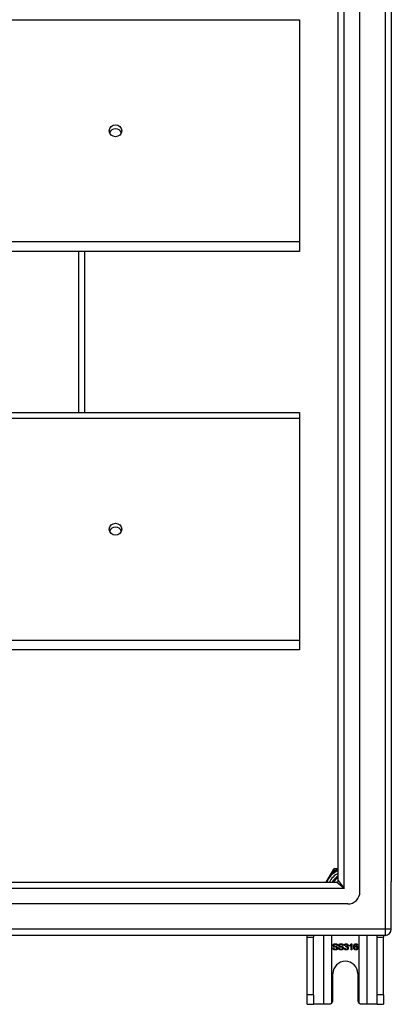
# Model space of a CAD drawing. Header units: inches. Extents: x 96 to 240, y 71 to 103.
# Tile 28 of 30: x 234 to 240, y 71 to 87. Entities that reach past the tile are written whole.
import ezdxf

# ---------------------------------------------------------------- set-up
doc = ezdxf.new("R2010")
doc.units = ezdxf.units.IN
doc.header["$MEASUREMENT"] = 0
doc.layers.add('Visible Edges(ANSI)', color=7, linetype='Continuous', lineweight=25)
doc.layers.add('Visible Tangent Edges(ANSI)', color=7, linetype='Continuous', lineweight=25)

msp = doc.modelspace()

# ---------------------------------------------------------------- linework, layer by layer
at = {"layer": 'Visible Edges(ANSI)'}
for p, q in [((239.596, 72.911), (239.596, 101.493)), ((239.242, 73.099), (239.242, 101.305)), ((240.108, 101.328), (240.108, 73.076)), ((238.608, 87.141), (238.608, 83.515)), ((238.608, 83.515), (238.608, 83.358)), ((238.608, 83.358), (168.974, 83.358)), ((235.108, 80.734), (235.108, 83.358)), ((168.974, 80.734), (238.608, 80.734)), ((238.608, 80.734), (238.608, 80.641)), ((238.608, 80.641), (238.608, 77.015)), ((238.608, 77.015), (238.608, 76.858)), ((238.608, 76.858), (168.974, 76.858)), ((239.16, 73.275), (239.141, 73.243)), ((239.214, 73.285), (239.177, 73.285)), ((239.242, 73.285), (239.214, 73.285)), ((239.141, 73.243), (239.041, 73.068)), ((169.005, 73.068), (239.211, 73.068)), ((240.108, 72.301), (240.108, 73.076)), ((239.399, 72.714), (168.816, 72.714)), ((240.009, 72.202), (168.974, 72.202)), ((238.733, 72.171), (238.733, 72.202)), ((238.733, 71.233), (238.733, 72.171)), ((238.838, 72.202), (238.838, 72.171)), ((238.838, 71.233), (238.838, 72.171)), ((239.878, 72.171), (239.878, 72.202)), ((239.878, 71.233), (239.878, 72.171)), ((239.983, 72.202), (239.983, 72.171)), ((239.983, 71.233), (239.983, 72.171)), ((239.154, 71.997), (239.167, 71.998)), ((239.231, 72.036), (239.218, 72.035)), ((239.247, 71.997), (239.26, 71.998)), ((239.324, 72.036), (239.311, 72.035)), ((239.34, 71.991), (239.353, 71.993)), ((239.354, 72.037), (239.341, 72.039)), ((239.364, 72.012), (239.366, 72.023)), ((239.427, 72.028), (239.427, 72.04)), ((239.452, 71.964), (239.452, 72.043)), ((239.456, 72.065), (239.464, 72.065)), ((239.464, 72.065), (239.464, 71.964)), ((239.559, 72.04), (239.547, 72.039)), ((239.464, 71.964), (239.452, 71.964)), ((239.155, 71.139), (239.155, 71.577)), ((239.561, 71.577), (239.561, 71.139)), ((238.733, 71.077), (238.733, 71.233)), ((238.838, 71.233), (238.838, 71.077)), ((239.878, 71.077), (239.878, 71.233)), ((239.983, 71.233), (239.983, 71.077)), ((238.733, 71.077), (238.838, 71.077)), ((239.002, 71.077), (238.838, 71.077)), ((239.093, 71.077), (239.002, 71.077)), ((239.713, 71.077), (239.623, 71.077)), ((239.878, 71.077), (239.713, 71.077)), ((239.878, 71.077), (239.983, 71.077))]:
    msp.add_line(p, q, dxfattribs=at)
at = {"layer": 'Visible Edges(ANSI)', "flags": 128}
for points in [[(239.197, 71.963), (239.194, 71.963), (239.19, 71.963), (239.187, 71.963), (239.184, 71.964), (239.182, 71.964), (239.179, 71.965), (239.176, 71.966), (239.174, 71.967), (239.172, 71.968), (239.17, 71.969), (239.168, 71.97), (239.166, 71.972), (239.164, 71.973), (239.163, 71.975), (239.161, 71.977), (239.16, 71.979), (239.158, 71.981), (239.157, 71.983), (239.156, 71.985), (239.156, 71.987), (239.155, 71.989), (239.155, 71.992), (239.154, 71.994), (239.154, 71.997)], [(239.158, 72.039), (239.158, 72.04), (239.158, 72.042), (239.159, 72.044), (239.159, 72.046), (239.16, 72.048), (239.16, 72.049), (239.161, 72.051), (239.162, 72.053), (239.163, 72.054), (239.165, 72.056), (239.166, 72.057), (239.168, 72.059), (239.169, 72.06), (239.171, 72.061), (239.173, 72.062), (239.175, 72.063), (239.177, 72.064), (239.179, 72.064), (239.181, 72.065), (239.184, 72.065), (239.186, 72.066), (239.188, 72.066), (239.191, 72.066), (239.193, 72.066)], [(239.172, 72.017), (239.171, 72.018), (239.17, 72.018), (239.169, 72.019), (239.168, 72.02), (239.167, 72.02), (239.166, 72.021), (239.165, 72.022), (239.164, 72.023), (239.163, 72.024), (239.163, 72.024), (239.162, 72.025), (239.161, 72.026), (239.161, 72.027), (239.16, 72.028), (239.16, 72.029), (239.159, 72.03), (239.159, 72.031), (239.159, 72.032), (239.159, 72.033), (239.158, 72.034), (239.158, 72.035), (239.158, 72.036), (239.158, 72.037), (239.158, 72.039)], [(239.167, 71.998), (239.167, 71.996), (239.167, 71.994), (239.168, 71.992), (239.168, 71.991), (239.169, 71.989), (239.169, 71.988), (239.17, 71.987), (239.171, 71.985), (239.172, 71.984), (239.173, 71.983), (239.174, 71.982), (239.175, 71.981), (239.176, 71.98), (239.178, 71.979), (239.179, 71.978), (239.181, 71.978), (239.183, 71.977), (239.184, 71.976), (239.186, 71.976), (239.188, 71.975), (239.19, 71.975), (239.192, 71.975), (239.194, 71.975), (239.196, 71.975)], [(239.194, 72.055), (239.192, 72.054), (239.19, 72.054), (239.188, 72.054), (239.186, 72.054), (239.185, 72.054), (239.183, 72.053), (239.182, 72.053), (239.181, 72.053), (239.179, 72.052), (239.178, 72.051), (239.177, 72.051), (239.176, 72.05), (239.175, 72.049), (239.174, 72.049), (239.174, 72.048), (239.173, 72.047), (239.173, 72.046), (239.172, 72.045), (239.172, 72.044), (239.171, 72.043), (239.171, 72.042), (239.171, 72.042), (239.171, 72.041), (239.171, 72.04)], [(239.171, 72.04), (239.171, 72.039), (239.171, 72.039), (239.171, 72.038), (239.171, 72.038), (239.171, 72.037), (239.171, 72.037), (239.171, 72.037), (239.171, 72.036), (239.171, 72.036), (239.171, 72.035), (239.171, 72.035), (239.172, 72.035), (239.172, 72.034), (239.172, 72.034), (239.172, 72.033), (239.172, 72.033), (239.173, 72.033), (239.173, 72.032), (239.173, 72.032), (239.173, 72.032), (239.174, 72.032), (239.174, 72.031), (239.174, 72.031), (239.175, 72.031)], [(239.209, 72.006), (239.209, 72.006), (239.208, 72.006), (239.207, 72.007), (239.206, 72.007), (239.204, 72.007), (239.203, 72.008), (239.201, 72.008), (239.2, 72.009), (239.198, 72.009), (239.196, 72.01), (239.194, 72.01), (239.191, 72.011), (239.189, 72.011), (239.187, 72.012), (239.185, 72.012), (239.183, 72.013), (239.181, 72.013), (239.18, 72.014), (239.178, 72.014), (239.177, 72.015), (239.175, 72.015), (239.174, 72.016), (239.173, 72.016), (239.172, 72.017)], [(239.175, 72.031), (239.175, 72.03), (239.176, 72.029), (239.177, 72.029), (239.178, 72.028), (239.18, 72.028), (239.182, 72.027), (239.183, 72.027), (239.185, 72.026), (239.187, 72.025), (239.19, 72.025), (239.192, 72.024), (239.195, 72.024), (239.197, 72.023), (239.2, 72.022), (239.202, 72.022), (239.204, 72.021), (239.206, 72.021), (239.208, 72.02), (239.21, 72.02), (239.212, 72.019), (239.213, 72.019), (239.215, 72.018), (239.216, 72.018), (239.217, 72.017)], [(239.193, 72.066), (239.196, 72.066), (239.199, 72.066), (239.201, 72.066), (239.204, 72.065), (239.206, 72.065), (239.208, 72.064), (239.211, 72.063), (239.213, 72.063), (239.215, 72.062), (239.217, 72.061), (239.219, 72.059), (239.22, 72.058), (239.222, 72.057), (239.223, 72.055), (239.225, 72.054), (239.226, 72.052), (239.227, 72.05), (239.228, 72.048), (239.229, 72.047), (239.229, 72.045), (239.23, 72.043), (239.23, 72.041), (239.231, 72.038), (239.231, 72.036)], [(239.218, 72.035), (239.218, 72.037), (239.218, 72.038), (239.217, 72.04), (239.217, 72.041), (239.217, 72.042), (239.216, 72.044), (239.215, 72.045), (239.215, 72.046), (239.214, 72.047), (239.213, 72.048), (239.212, 72.049), (239.211, 72.05), (239.21, 72.05), (239.209, 72.051), (239.208, 72.052), (239.207, 72.052), (239.205, 72.053), (239.204, 72.053), (239.202, 72.054), (239.201, 72.054), (239.199, 72.054), (239.197, 72.054), (239.196, 72.054), (239.194, 72.055)], [(239.196, 71.975), (239.198, 71.975), (239.2, 71.975), (239.202, 71.975), (239.203, 71.975), (239.205, 71.975), (239.207, 71.976), (239.208, 71.976), (239.21, 71.977), (239.211, 71.977), (239.212, 71.978), (239.214, 71.979), (239.215, 71.979), (239.216, 71.98), (239.217, 71.981), (239.218, 71.982), (239.218, 71.983), (239.219, 71.984), (239.22, 71.985), (239.22, 71.986), (239.22, 71.987), (239.221, 71.988), (239.221, 71.989), (239.221, 71.99), (239.221, 71.992)], [(239.234, 71.993), (239.234, 71.991), (239.234, 71.989), (239.233, 71.987), (239.233, 71.985), (239.232, 71.983), (239.231, 71.981), (239.23, 71.979), (239.229, 71.978), (239.228, 71.976), (239.227, 71.974), (239.225, 71.973), (239.224, 71.971), (239.222, 71.97), (239.22, 71.969), (239.218, 71.968), (239.216, 71.967), (239.214, 71.966), (239.212, 71.965), (239.209, 71.964), (239.207, 71.964), (239.205, 71.963), (239.202, 71.963), (239.2, 71.963), (239.197, 71.963)], [(239.221, 71.992), (239.221, 71.992), (239.221, 71.993), (239.221, 71.994), (239.221, 71.995), (239.221, 71.995), (239.22, 71.996), (239.22, 71.997), (239.22, 71.997), (239.22, 71.998), (239.219, 71.999), (239.219, 71.999), (239.218, 72), (239.218, 72), (239.217, 72.001), (239.217, 72.001), (239.216, 72.002), (239.216, 72.003), (239.215, 72.003), (239.214, 72.004), (239.213, 72.004), (239.212, 72.004), (239.211, 72.005), (239.21, 72.005), (239.209, 72.006)], [(239.217, 72.017), (239.218, 72.016), (239.22, 72.016), (239.221, 72.015), (239.222, 72.014), (239.223, 72.013), (239.224, 72.013), (239.225, 72.012), (239.226, 72.011), (239.227, 72.01), (239.228, 72.009), (239.229, 72.008), (239.23, 72.007), (239.23, 72.006), (239.231, 72.005), (239.231, 72.004), (239.232, 72.003), (239.232, 72.001), (239.233, 72), (239.233, 71.999), (239.233, 71.998), (239.234, 71.997), (239.234, 71.995), (239.234, 71.994), (239.234, 71.993)], [(239.29, 71.963), (239.287, 71.963), (239.284, 71.963), (239.28, 71.963), (239.278, 71.964), (239.275, 71.964), (239.272, 71.965), (239.27, 71.966), (239.267, 71.967), (239.265, 71.968), (239.263, 71.969), (239.261, 71.97), (239.259, 71.972), (239.257, 71.973), (239.256, 71.975), (239.254, 71.977), (239.253, 71.979), (239.252, 71.981), (239.251, 71.983), (239.25, 71.985), (239.249, 71.987), (239.248, 71.989), (239.248, 71.992), (239.248, 71.994), (239.247, 71.997)], [(239.251, 72.039), (239.251, 72.04), (239.251, 72.042), (239.252, 72.044), (239.252, 72.046), (239.253, 72.048), (239.254, 72.049), (239.254, 72.051), (239.255, 72.053), (239.257, 72.054), (239.258, 72.056), (239.259, 72.057), (239.261, 72.059), (239.262, 72.06), (239.264, 72.061), (239.266, 72.062), (239.268, 72.063), (239.27, 72.064), (239.272, 72.064), (239.274, 72.065), (239.277, 72.065), (239.279, 72.066), (239.281, 72.066), (239.284, 72.066), (239.286, 72.066)], [(239.265, 72.017), (239.264, 72.018), (239.263, 72.018), (239.262, 72.019), (239.261, 72.02), (239.26, 72.02), (239.259, 72.021), (239.258, 72.022), (239.257, 72.023), (239.257, 72.024), (239.256, 72.024), (239.255, 72.025), (239.255, 72.026), (239.254, 72.027), (239.254, 72.028), (239.253, 72.029), (239.253, 72.03), (239.252, 72.031), (239.252, 72.032), (239.252, 72.033), (239.252, 72.034), (239.251, 72.035), (239.251, 72.036), (239.251, 72.037), (239.251, 72.039)], [(239.26, 71.998), (239.26, 71.996), (239.261, 71.994), (239.261, 71.992), (239.261, 71.991), (239.262, 71.989), (239.263, 71.988), (239.263, 71.987), (239.264, 71.985), (239.265, 71.984), (239.266, 71.983), (239.267, 71.982), (239.268, 71.981), (239.27, 71.98), (239.271, 71.979), (239.272, 71.978), (239.274, 71.978), (239.276, 71.977), (239.278, 71.976), (239.279, 71.976), (239.281, 71.975), (239.283, 71.975), (239.285, 71.975), (239.287, 71.975), (239.289, 71.975)], [(239.287, 72.055), (239.285, 72.054), (239.283, 72.054), (239.281, 72.054), (239.28, 72.054), (239.278, 72.054), (239.277, 72.053), (239.275, 72.053), (239.274, 72.053), (239.273, 72.052), (239.271, 72.051), (239.27, 72.051), (239.269, 72.05), (239.269, 72.049), (239.268, 72.049), (239.267, 72.048), (239.266, 72.047), (239.266, 72.046), (239.265, 72.045), (239.265, 72.044), (239.264, 72.043), (239.264, 72.042), (239.264, 72.042), (239.264, 72.041), (239.264, 72.04)], [(239.264, 72.04), (239.264, 72.039), (239.264, 72.039), (239.264, 72.038), (239.264, 72.038), (239.264, 72.037), (239.264, 72.037), (239.264, 72.037), (239.264, 72.036), (239.264, 72.036), (239.265, 72.035), (239.265, 72.035), (239.265, 72.035), (239.265, 72.034), (239.265, 72.034), (239.265, 72.033), (239.266, 72.033), (239.266, 72.033), (239.266, 72.032), (239.266, 72.032), (239.267, 72.032), (239.267, 72.032), (239.267, 72.031), (239.267, 72.031), (239.268, 72.031)], [(239.303, 72.006), (239.302, 72.006), (239.301, 72.006), (239.3, 72.007), (239.299, 72.007), (239.298, 72.007), (239.296, 72.008), (239.295, 72.008), (239.293, 72.009), (239.291, 72.009), (239.289, 72.01), (239.287, 72.01), (239.285, 72.011), (239.282, 72.011), (239.28, 72.012), (239.278, 72.012), (239.276, 72.013), (239.275, 72.013), (239.273, 72.014), (239.271, 72.014), (239.27, 72.015), (239.269, 72.015), (239.267, 72.016), (239.266, 72.016), (239.265, 72.017)], [(239.268, 72.031), (239.268, 72.03), (239.269, 72.029), (239.27, 72.029), (239.272, 72.028), (239.273, 72.028), (239.275, 72.027), (239.276, 72.027), (239.278, 72.026), (239.281, 72.025), (239.283, 72.025), (239.285, 72.024), (239.288, 72.024), (239.29, 72.023), (239.293, 72.022), (239.295, 72.022), (239.298, 72.021), (239.3, 72.021), (239.301, 72.02), (239.303, 72.02), (239.305, 72.019), (239.306, 72.019), (239.308, 72.018), (239.309, 72.018), (239.31, 72.017)], [(239.286, 72.066), (239.289, 72.066), (239.292, 72.066), (239.294, 72.066), (239.297, 72.065), (239.299, 72.065), (239.302, 72.064), (239.304, 72.063), (239.306, 72.063), (239.308, 72.062), (239.31, 72.061), (239.312, 72.059), (239.314, 72.058), (239.315, 72.057), (239.317, 72.055), (239.318, 72.054), (239.319, 72.052), (239.32, 72.05), (239.321, 72.048), (239.322, 72.047), (239.323, 72.045), (239.323, 72.043), (239.324, 72.041), (239.324, 72.038), (239.324, 72.036)], [(239.311, 72.035), (239.311, 72.037), (239.311, 72.038), (239.311, 72.04), (239.31, 72.041), (239.31, 72.042), (239.309, 72.044), (239.309, 72.045), (239.308, 72.046), (239.307, 72.047), (239.306, 72.048), (239.305, 72.049), (239.304, 72.05), (239.303, 72.05), (239.302, 72.051), (239.301, 72.052), (239.3, 72.052), (239.299, 72.053), (239.297, 72.053), (239.296, 72.054), (239.294, 72.054), (239.292, 72.054), (239.291, 72.054), (239.289, 72.054), (239.287, 72.055)], [(239.289, 71.975), (239.291, 71.975), (239.293, 71.975), (239.295, 71.975), (239.297, 71.975), (239.298, 71.975), (239.3, 71.976), (239.301, 71.976), (239.303, 71.977), (239.304, 71.977), (239.306, 71.978), (239.307, 71.979), (239.308, 71.979), (239.309, 71.98), (239.31, 71.981), (239.311, 71.982), (239.312, 71.983), (239.312, 71.984), (239.313, 71.985), (239.313, 71.986), (239.314, 71.987), (239.314, 71.988), (239.314, 71.989), (239.314, 71.99), (239.314, 71.992)], [(239.327, 71.993), (239.327, 71.991), (239.327, 71.989), (239.326, 71.987), (239.326, 71.985), (239.325, 71.983), (239.324, 71.981), (239.324, 71.979), (239.322, 71.978), (239.321, 71.976), (239.32, 71.974), (239.318, 71.973), (239.317, 71.971), (239.315, 71.97), (239.313, 71.969), (239.311, 71.968), (239.309, 71.967), (239.307, 71.966), (239.305, 71.965), (239.303, 71.964), (239.3, 71.964), (239.298, 71.963), (239.295, 71.963), (239.293, 71.963), (239.29, 71.963)], [(239.314, 71.992), (239.314, 71.992), (239.314, 71.993), (239.314, 71.994), (239.314, 71.995), (239.314, 71.995), (239.314, 71.996), (239.313, 71.997), (239.313, 71.997), (239.313, 71.998), (239.312, 71.999), (239.312, 71.999), (239.312, 72), (239.311, 72), (239.311, 72.001), (239.31, 72.001), (239.309, 72.002), (239.309, 72.003), (239.308, 72.003), (239.307, 72.004), (239.306, 72.004), (239.306, 72.004), (239.305, 72.005), (239.304, 72.005), (239.303, 72.006)], [(239.31, 72.017), (239.311, 72.016), (239.313, 72.016), (239.314, 72.015), (239.315, 72.014), (239.317, 72.013), (239.318, 72.013), (239.319, 72.012), (239.32, 72.011), (239.321, 72.01), (239.321, 72.009), (239.322, 72.008), (239.323, 72.007), (239.324, 72.006), (239.324, 72.005), (239.325, 72.004), (239.325, 72.003), (239.326, 72.001), (239.326, 72), (239.326, 71.999), (239.327, 71.998), (239.327, 71.997), (239.327, 71.995), (239.327, 71.994), (239.327, 71.993)], [(239.372, 71.963), (239.37, 71.963), (239.368, 71.963), (239.366, 71.963), (239.364, 71.964), (239.362, 71.964), (239.36, 71.965), (239.358, 71.965), (239.356, 71.966), (239.355, 71.967), (239.353, 71.968), (239.352, 71.969), (239.35, 71.971), (239.349, 71.972), (239.347, 71.973), (239.346, 71.975), (239.345, 71.976), (239.344, 71.978), (239.343, 71.98), (239.343, 71.981), (239.342, 71.983), (239.341, 71.985), (239.341, 71.987), (239.34, 71.989), (239.34, 71.991)], [(239.341, 72.039), (239.342, 72.041), (239.342, 72.043), (239.343, 72.045), (239.344, 72.047), (239.344, 72.048), (239.345, 72.05), (239.346, 72.051), (239.347, 72.053), (239.348, 72.054), (239.349, 72.056), (239.35, 72.057), (239.352, 72.058), (239.353, 72.059), (239.354, 72.06), (239.356, 72.061), (239.357, 72.062), (239.359, 72.063), (239.361, 72.063), (239.362, 72.064), (239.364, 72.064), (239.366, 72.064), (239.368, 72.065), (239.37, 72.065), (239.372, 72.065)], [(239.353, 71.993), (239.353, 71.991), (239.353, 71.989), (239.354, 71.988), (239.354, 71.986), (239.355, 71.985), (239.355, 71.984), (239.356, 71.982), (239.357, 71.981), (239.357, 71.98), (239.358, 71.979), (239.359, 71.978), (239.36, 71.978), (239.361, 71.977), (239.361, 71.976), (239.362, 71.975), (239.363, 71.975), (239.364, 71.974), (239.365, 71.974), (239.366, 71.974), (239.367, 71.973), (239.369, 71.973), (239.37, 71.973), (239.371, 71.973), (239.372, 71.973)], [(239.372, 72.055), (239.371, 72.055), (239.369, 72.055), (239.368, 72.054), (239.367, 72.054), (239.366, 72.054), (239.365, 72.054), (239.364, 72.053), (239.363, 72.053), (239.362, 72.052), (239.362, 72.052), (239.361, 72.051), (239.36, 72.05), (239.359, 72.049), (239.358, 72.049), (239.358, 72.048), (239.357, 72.047), (239.356, 72.046), (239.356, 72.045), (239.355, 72.043), (239.355, 72.042), (239.355, 72.041), (239.354, 72.04), (239.354, 72.038), (239.354, 72.037)], [(239.373, 72.013), (239.373, 72.013), (239.373, 72.013), (239.372, 72.013), (239.372, 72.013), (239.372, 72.013), (239.371, 72.013), (239.371, 72.013), (239.371, 72.013), (239.37, 72.013), (239.37, 72.013), (239.37, 72.013), (239.369, 72.013), (239.369, 72.013), (239.368, 72.013), (239.368, 72.013), (239.368, 72.013), (239.367, 72.013), (239.367, 72.012), (239.367, 72.012), (239.366, 72.012), (239.366, 72.012), (239.365, 72.012), (239.365, 72.012), (239.364, 72.012)], [(239.366, 72.023), (239.366, 72.023), (239.366, 72.023), (239.366, 72.023), (239.366, 72.023), (239.366, 72.022), (239.366, 72.022), (239.366, 72.022), (239.367, 72.022), (239.367, 72.022), (239.367, 72.022), (239.367, 72.022), (239.367, 72.022), (239.367, 72.022), (239.367, 72.022), (239.367, 72.022), (239.367, 72.022), (239.367, 72.022), (239.367, 72.022), (239.367, 72.022), (239.368, 72.022), (239.368, 72.022), (239.368, 72.022), (239.368, 72.022), (239.368, 72.022)], [(239.368, 72.022), (239.369, 72.022), (239.37, 72.023), (239.372, 72.023), (239.373, 72.023), (239.374, 72.023), (239.375, 72.023), (239.376, 72.024), (239.378, 72.024), (239.379, 72.025), (239.38, 72.025), (239.381, 72.026), (239.382, 72.027), (239.383, 72.027), (239.384, 72.028), (239.385, 72.029), (239.385, 72.03), (239.386, 72.031), (239.387, 72.032), (239.387, 72.033), (239.387, 72.034), (239.388, 72.035), (239.388, 72.036), (239.388, 72.038), (239.388, 72.039)], [(239.372, 72.065), (239.374, 72.065), (239.376, 72.065), (239.378, 72.064), (239.379, 72.064), (239.381, 72.063), (239.383, 72.063), (239.385, 72.062), (239.387, 72.061), (239.388, 72.06), (239.39, 72.059), (239.391, 72.058), (239.393, 72.057), (239.394, 72.056), (239.395, 72.055), (239.396, 72.053), (239.397, 72.052), (239.398, 72.05), (239.399, 72.049), (239.399, 72.047), (239.4, 72.046), (239.4, 72.044), (239.401, 72.042), (239.401, 72.041), (239.401, 72.039)], [(239.388, 72.039), (239.388, 72.04), (239.388, 72.041), (239.388, 72.042), (239.388, 72.043), (239.387, 72.044), (239.387, 72.045), (239.387, 72.046), (239.386, 72.047), (239.386, 72.048), (239.385, 72.049), (239.384, 72.05), (239.384, 72.05), (239.383, 72.051), (239.382, 72.052), (239.381, 72.052), (239.38, 72.053), (239.379, 72.053), (239.378, 72.054), (239.377, 72.054), (239.376, 72.054), (239.375, 72.054), (239.374, 72.055), (239.373, 72.055), (239.372, 72.055)], [(239.406, 71.994), (239.406, 71.992), (239.405, 71.99), (239.405, 71.988), (239.405, 71.986), (239.404, 71.984), (239.403, 71.982), (239.402, 71.98), (239.401, 71.978), (239.4, 71.977), (239.399, 71.975), (239.398, 71.973), (239.396, 71.972), (239.395, 71.97), (239.393, 71.969), (239.391, 71.968), (239.389, 71.967), (239.387, 71.966), (239.385, 71.965), (239.383, 71.964), (239.381, 71.964), (239.379, 71.963), (239.377, 71.963), (239.374, 71.963), (239.372, 71.963)], [(239.372, 71.973), (239.374, 71.973), (239.375, 71.973), (239.376, 71.973), (239.378, 71.974), (239.379, 71.974), (239.38, 71.974), (239.381, 71.975), (239.382, 71.976), (239.384, 71.976), (239.385, 71.977), (239.386, 71.978), (239.387, 71.979), (239.388, 71.98), (239.389, 71.981), (239.389, 71.982), (239.39, 71.983), (239.391, 71.984), (239.391, 71.986), (239.392, 71.987), (239.392, 71.988), (239.392, 71.99), (239.393, 71.991), (239.393, 71.992), (239.393, 71.994)], [(239.393, 71.994), (239.393, 71.995), (239.393, 71.997), (239.392, 71.998), (239.392, 71.999), (239.392, 72), (239.391, 72.002), (239.391, 72.003), (239.39, 72.004), (239.39, 72.005), (239.389, 72.006), (239.388, 72.007), (239.387, 72.008), (239.386, 72.009), (239.385, 72.009), (239.384, 72.01), (239.383, 72.011), (239.382, 72.011), (239.381, 72.012), (239.38, 72.012), (239.378, 72.013), (239.377, 72.013), (239.376, 72.013), (239.374, 72.013), (239.373, 72.013)], [(239.401, 72.039), (239.401, 72.038), (239.401, 72.037), (239.401, 72.036), (239.4, 72.035), (239.4, 72.034), (239.4, 72.033), (239.4, 72.032), (239.399, 72.031), (239.399, 72.03), (239.398, 72.029), (239.398, 72.028), (239.397, 72.027), (239.397, 72.026), (239.396, 72.025), (239.395, 72.025), (239.395, 72.024), (239.394, 72.023), (239.393, 72.022), (239.392, 72.022), (239.391, 72.021), (239.39, 72.02), (239.389, 72.02), (239.388, 72.019), (239.387, 72.019)], [(239.387, 72.019), (239.388, 72.018), (239.39, 72.018), (239.391, 72.017), (239.393, 72.017), (239.394, 72.016), (239.395, 72.015), (239.396, 72.015), (239.397, 72.014), (239.398, 72.013), (239.399, 72.012), (239.4, 72.011), (239.401, 72.01), (239.402, 72.009), (239.402, 72.008), (239.403, 72.007), (239.404, 72.005), (239.404, 72.004), (239.404, 72.003), (239.405, 72.002), (239.405, 72), (239.405, 71.999), (239.406, 71.997), (239.406, 71.996), (239.406, 71.994)], [(239.427, 72.04), (239.429, 72.041), (239.431, 72.041), (239.432, 72.042), (239.434, 72.043), (239.435, 72.044), (239.437, 72.045), (239.438, 72.046), (239.44, 72.047), (239.441, 72.048), (239.443, 72.049), (239.444, 72.05), (239.445, 72.051), (239.446, 72.053), (239.448, 72.054), (239.449, 72.055), (239.45, 72.056), (239.451, 72.057), (239.452, 72.058), (239.453, 72.059), (239.453, 72.06), (239.454, 72.062), (239.455, 72.063), (239.456, 72.064), (239.456, 72.065)], [(239.452, 72.043), (239.451, 72.042), (239.45, 72.041), (239.449, 72.041), (239.448, 72.04), (239.448, 72.039), (239.447, 72.038), (239.446, 72.038), (239.445, 72.037), (239.444, 72.036), (239.442, 72.036), (239.441, 72.035), (239.44, 72.034), (239.439, 72.034), (239.438, 72.033), (239.437, 72.032), (239.435, 72.032), (239.434, 72.031), (239.433, 72.031), (239.432, 72.03), (239.431, 72.03), (239.43, 72.029), (239.429, 72.029), (239.428, 72.028), (239.427, 72.028)], [(239.495, 72.011), (239.495, 72.014), (239.495, 72.016), (239.495, 72.018), (239.495, 72.02), (239.495, 72.023), (239.496, 72.025), (239.496, 72.027), (239.496, 72.029), (239.496, 72.031), (239.497, 72.033), (239.497, 72.034), (239.498, 72.036), (239.498, 72.038), (239.499, 72.04), (239.499, 72.041), (239.5, 72.043), (239.5, 72.044), (239.501, 72.046), (239.502, 72.047), (239.502, 72.049), (239.503, 72.05), (239.504, 72.051), (239.505, 72.052), (239.506, 72.053)], [(239.53, 71.963), (239.527, 71.963), (239.525, 71.963), (239.522, 71.963), (239.52, 71.964), (239.518, 71.965), (239.516, 71.966), (239.514, 71.967), (239.512, 71.968), (239.51, 71.969), (239.508, 71.971), (239.506, 71.972), (239.505, 71.974), (239.503, 71.976), (239.502, 71.978), (239.5, 71.981), (239.499, 71.983), (239.498, 71.986), (239.497, 71.989), (239.497, 71.992), (239.496, 71.996), (239.496, 71.999), (239.495, 72.003), (239.495, 72.007), (239.495, 72.011)], [(239.506, 72.053), (239.506, 72.054), (239.507, 72.055), (239.508, 72.056), (239.509, 72.057), (239.51, 72.058), (239.511, 72.058), (239.512, 72.059), (239.513, 72.06), (239.514, 72.06), (239.515, 72.061), (239.516, 72.061), (239.517, 72.062), (239.518, 72.062), (239.519, 72.063), (239.52, 72.063), (239.521, 72.064), (239.522, 72.064), (239.523, 72.064), (239.525, 72.064), (239.526, 72.065), (239.527, 72.065), (239.528, 72.065), (239.53, 72.065), (239.531, 72.065)], [(239.52, 72.051), (239.519, 72.051), (239.518, 72.05), (239.517, 72.049), (239.516, 72.048), (239.515, 72.047), (239.515, 72.046), (239.514, 72.045), (239.513, 72.044), (239.512, 72.043), (239.512, 72.042), (239.511, 72.04), (239.511, 72.039), (239.51, 72.038), (239.51, 72.036), (239.509, 72.035), (239.509, 72.033), (239.508, 72.031), (239.508, 72.029), (239.508, 72.027), (239.508, 72.025), (239.507, 72.023), (239.507, 72.021), (239.507, 72.018), (239.507, 72.016)], [(239.507, 72.016), (239.508, 72.017), (239.509, 72.018), (239.509, 72.019), (239.51, 72.02), (239.511, 72.021), (239.512, 72.022), (239.513, 72.023), (239.514, 72.023), (239.515, 72.024), (239.516, 72.025), (239.517, 72.025), (239.518, 72.026), (239.519, 72.027), (239.52, 72.027), (239.521, 72.027), (239.522, 72.028), (239.523, 72.028), (239.525, 72.028), (239.526, 72.029), (239.527, 72.029), (239.528, 72.029), (239.529, 72.029), (239.53, 72.029), (239.531, 72.029)], [(239.529, 72.018), (239.528, 72.018), (239.526, 72.018), (239.525, 72.018), (239.524, 72.018), (239.522, 72.017), (239.521, 72.017), (239.52, 72.016), (239.519, 72.016), (239.518, 72.015), (239.517, 72.014), (239.516, 72.013), (239.515, 72.012), (239.514, 72.011), (239.513, 72.01), (239.512, 72.009), (239.512, 72.008), (239.511, 72.007), (239.511, 72.006), (239.51, 72.004), (239.51, 72.003), (239.509, 72.001), (239.509, 72), (239.509, 71.998), (239.509, 71.997)], [(239.509, 71.997), (239.509, 71.995), (239.509, 71.994), (239.509, 71.992), (239.51, 71.991), (239.51, 71.989), (239.511, 71.988), (239.511, 71.986), (239.512, 71.985), (239.512, 71.983), (239.513, 71.982), (239.514, 71.981), (239.515, 71.98), (239.516, 71.979), (239.517, 71.978), (239.518, 71.977), (239.519, 71.976), (239.52, 71.975), (239.522, 71.975), (239.523, 71.974), (239.524, 71.974), (239.525, 71.973), (239.527, 71.973), (239.528, 71.973), (239.529, 71.973)], [(239.53, 72.055), (239.53, 72.055), (239.529, 72.055), (239.529, 72.055), (239.528, 72.055), (239.528, 72.055), (239.527, 72.055), (239.527, 72.054), (239.526, 72.054), (239.526, 72.054), (239.525, 72.054), (239.525, 72.054), (239.525, 72.054), (239.524, 72.054), (239.524, 72.054), (239.523, 72.053), (239.523, 72.053), (239.523, 72.053), (239.522, 72.053), (239.522, 72.053), (239.521, 72.052), (239.521, 72.052), (239.521, 72.052), (239.52, 72.052), (239.52, 72.051)], [(239.548, 71.996), (239.548, 71.998), (239.548, 71.999), (239.548, 72.001), (239.548, 72.003), (239.547, 72.004), (239.547, 72.005), (239.547, 72.007), (239.546, 72.008), (239.545, 72.009), (239.545, 72.01), (239.544, 72.011), (239.543, 72.012), (239.542, 72.013), (239.541, 72.014), (239.54, 72.015), (239.539, 72.016), (239.538, 72.016), (239.537, 72.017), (239.535, 72.017), (239.534, 72.018), (239.533, 72.018), (239.532, 72.018), (239.53, 72.018), (239.529, 72.018)], [(239.529, 71.973), (239.531, 71.973), (239.532, 71.973), (239.533, 71.973), (239.534, 71.974), (239.536, 71.974), (239.537, 71.974), (239.538, 71.975), (239.539, 71.976), (239.54, 71.976), (239.541, 71.977), (239.542, 71.978), (239.543, 71.979), (239.544, 71.98), (239.545, 71.981), (239.545, 71.983), (239.546, 71.984), (239.547, 71.985), (239.547, 71.987), (239.547, 71.988), (239.548, 71.989), (239.548, 71.991), (239.548, 71.993), (239.548, 71.994), (239.548, 71.996)], [(239.542, 72.05), (239.542, 72.05), (239.542, 72.05), (239.541, 72.051), (239.541, 72.051), (239.54, 72.051), (239.54, 72.052), (239.539, 72.052), (239.539, 72.052), (239.538, 72.053), (239.538, 72.053), (239.537, 72.053), (239.537, 72.053), (239.536, 72.054), (239.536, 72.054), (239.535, 72.054), (239.535, 72.054), (239.534, 72.054), (239.534, 72.054), (239.533, 72.055), (239.532, 72.055), (239.532, 72.055), (239.531, 72.055), (239.531, 72.055), (239.53, 72.055)], [(239.561, 71.997), (239.561, 71.995), (239.561, 71.992), (239.56, 71.99), (239.56, 71.988), (239.559, 71.986), (239.559, 71.984), (239.558, 71.981), (239.557, 71.979), (239.556, 71.977), (239.555, 71.976), (239.553, 71.974), (239.552, 71.972), (239.551, 71.971), (239.549, 71.969), (239.548, 71.968), (239.546, 71.967), (239.544, 71.966), (239.542, 71.965), (239.54, 71.964), (239.538, 71.964), (239.536, 71.963), (239.534, 71.963), (239.532, 71.963), (239.53, 71.963)], [(239.531, 72.065), (239.533, 72.065), (239.535, 72.065), (239.537, 72.064), (239.538, 72.064), (239.54, 72.064), (239.542, 72.063), (239.543, 72.063), (239.545, 72.062), (239.546, 72.061), (239.548, 72.06), (239.549, 72.059), (239.55, 72.058), (239.551, 72.057), (239.553, 72.056), (239.554, 72.055), (239.555, 72.053), (239.555, 72.052), (239.556, 72.05), (239.557, 72.049), (239.558, 72.047), (239.558, 72.045), (239.559, 72.044), (239.559, 72.042), (239.559, 72.04)], [(239.531, 72.029), (239.533, 72.029), (239.535, 72.029), (239.537, 72.029), (239.539, 72.028), (239.541, 72.028), (239.543, 72.027), (239.545, 72.026), (239.546, 72.025), (239.548, 72.024), (239.549, 72.023), (239.551, 72.022), (239.552, 72.02), (239.554, 72.019), (239.555, 72.017), (239.556, 72.015), (239.557, 72.014), (239.558, 72.012), (239.559, 72.01), (239.56, 72.008), (239.56, 72.006), (239.561, 72.004), (239.561, 72.002), (239.561, 71.999), (239.561, 71.997)], [(239.547, 72.039), (239.547, 72.04), (239.547, 72.04), (239.547, 72.041), (239.547, 72.041), (239.546, 72.042), (239.546, 72.042), (239.546, 72.043), (239.546, 72.043), (239.546, 72.044), (239.545, 72.044), (239.545, 72.045), (239.545, 72.045), (239.545, 72.046), (239.545, 72.046), (239.544, 72.046), (239.544, 72.047), (239.544, 72.047), (239.544, 72.048), (239.544, 72.048), (239.543, 72.048), (239.543, 72.049), (239.543, 72.049), (239.543, 72.049), (239.542, 72.05)], [(239.136, 71.095), (239.135, 71.094), (239.134, 71.092), (239.132, 71.091), (239.13, 71.09), (239.129, 71.089), (239.127, 71.087), (239.125, 71.086), (239.124, 71.085), (239.122, 71.084), (239.12, 71.083), (239.118, 71.082), (239.116, 71.082), (239.114, 71.081), (239.112, 71.08), (239.11, 71.08), (239.108, 71.079), (239.106, 71.079), (239.104, 71.078), (239.102, 71.078), (239.1, 71.077), (239.098, 71.077), (239.096, 71.077), (239.095, 71.077), (239.093, 71.077)], [(239.623, 71.077), (239.621, 71.077), (239.619, 71.077), (239.617, 71.077), (239.615, 71.077), (239.613, 71.078), (239.611, 71.078), (239.609, 71.079), (239.607, 71.079), (239.605, 71.08), (239.603, 71.08), (239.601, 71.081), (239.599, 71.082), (239.597, 71.082), (239.595, 71.083), (239.594, 71.084), (239.592, 71.085), (239.59, 71.086), (239.588, 71.087), (239.587, 71.089), (239.585, 71.09), (239.583, 71.091), (239.582, 71.092), (239.58, 71.094), (239.579, 71.095)]]:
    msp.add_lwpolyline(points, dxfattribs=at)
at = {"layer": 'Visible Edges(ANSI)'}
for centre, radius, start, end in [((239.358, 72.952), 0.325, 110.9514, 159.0486), ((239.177, 73.265), 0.0197, 90, 150), ((239.358, 72.952), 0.226, 120.8668, 149.1332), ((239.211, 73.099), 0.031, 270, 0), ((239.399, 72.911), 0.197, 270, 0), ((240.009, 72.301), 0.099, 270, 0), ((239.358, 71.577), 0.203, 0, 180), ((239.093, 71.139), 0.062, 314.9335, 0), ((239.623, 71.139), 0.062, 180, 225.0665)]:
    msp.add_arc(centre, radius, start, end, dxfattribs=at)
for centre in [(235.608, 85.328), (235.608, 78.828)]:
    msp.add_ellipse(centre, major_axis=(-0.101, 0), ratio=0.966998, dxfattribs=at)
for centre, major_axis in [((235.608, 85.264), (0.101, 0)), ((235.608, 78.764), (0.1, 0))]:
    msp.add_ellipse(centre, major_axis=major_axis, ratio=0.966998, start_param=0.333879, end_param=2.807714, dxfattribs=at)
at = {"layer": 'Visible Tangent Edges(ANSI)'}
for p, q in [((240.009, 102.103), (240.009, 72.301)), ((239.341, 72.969), (239.341, 101.435)), ((168.974, 87.141), (238.608, 87.141)), ((238.608, 83.515), (168.974, 83.515)), ((235.009, 80.734), (235.009, 83.358)), ((168.974, 80.641), (238.608, 80.641)), ((238.608, 77.015), (168.974, 77.015)), ((239.159, 73.233), (239.177, 73.265)), ((239.16, 73.275), (239.177, 73.265)), ((239.177, 73.265), (239.177, 73.285)), ((239.177, 73.265), (239.214, 73.265)), ((239.214, 73.265), (239.214, 73.285)), ((239.159, 73.233), (239.141, 73.243)), ((239.242, 73.099), (239.341, 72.969)), ((239.341, 72.969), (168.875, 72.969)), ((239.341, 72.969), (239.211, 73.068)), ((240.009, 72.301), (168.207, 72.301)), ((240.009, 72.301), (240.009, 72.202)), ((240.108, 72.301), (240.009, 72.301)), ((238.733, 72.171), (238.838, 72.171)), ((239.002, 72.202), (239.002, 71.077)), ((239.136, 71.095), (239.136, 72.202)), ((239.579, 72.202), (239.579, 71.095)), ((239.713, 71.077), (239.713, 72.202)), ((239.878, 72.171), (239.983, 72.171)), ((238.838, 71.233), (238.733, 71.233)), ((239.983, 71.233), (239.878, 71.233))]:
    msp.add_line(p, q, dxfattribs=at)
at = {"layer": 'Visible Tangent Edges(ANSI)', "flags": 128}
for points in [[(239.214, 73.265), (239.215, 73.265), (239.216, 73.265), (239.217, 73.266), (239.218, 73.266), (239.219, 73.266), (239.221, 73.266), (239.222, 73.267), (239.223, 73.267), (239.224, 73.267), (239.225, 73.267), (239.226, 73.267), (239.227, 73.268), (239.229, 73.268), (239.23, 73.268), (239.231, 73.268), (239.232, 73.269), (239.233, 73.269), (239.234, 73.269), (239.236, 73.269), (239.237, 73.269), (239.238, 73.27), (239.239, 73.27), (239.24, 73.27), (239.242, 73.27)], [(239.048, 73.068), (239.051, 73.076), (239.055, 73.083), (239.059, 73.091), (239.063, 73.098), (239.067, 73.106), (239.071, 73.114), (239.076, 73.121), (239.08, 73.128), (239.085, 73.136), (239.089, 73.143), (239.094, 73.15), (239.099, 73.157), (239.103, 73.164), (239.108, 73.171), (239.113, 73.177), (239.118, 73.184), (239.123, 73.191), (239.128, 73.197), (239.133, 73.203), (239.138, 73.209), (239.143, 73.215), (239.148, 73.221), (239.153, 73.227), (239.159, 73.233)]]:
    msp.add_lwpolyline(points, dxfattribs=at)
at = {"layer": 'Visible Tangent Edges(ANSI)'}
for radius, start, end in [(0.344, 114.6913, 125.3087), (0.285, 114.01, 155.99), (0.246, 118.1642, 151.8358)]:
    msp.add_arc((239.358, 72.952), radius, start, end, dxfattribs=at)

doc.saveas('drawing.dxf')
